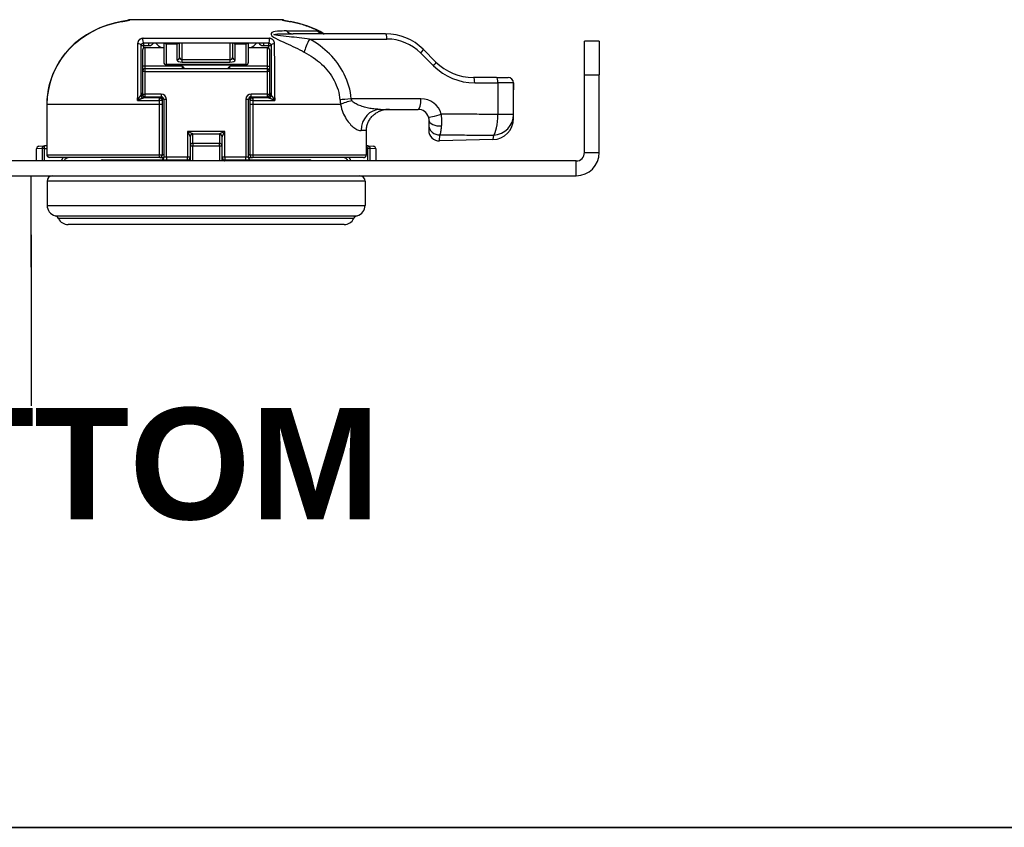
# Model space of a CAD drawing. Header units: inches. Extents: x 0.1 to 81.1, y -11 to 52.7.
# Tile 2 of 31: x 14.4 to 19.5, y 1.2 to 5.5. Entities that reach past the tile are written whole.
import ezdxf

# ---------------------------------------------------------------- set-up
doc = ezdxf.new("R2010")
doc.units = ezdxf.units.IN
doc.header["$LTSCALE"] = 4.869794
doc.header["$MEASUREMENT"] = 0
doc.layers.get('0').update_dxf_attribs({"lineweight": 25})
for name, color, linetype, lineweight in [('Sketch Geometry(ANSI)', 7, 'Continuous', 25), ('Symbols(ANSI)', 7, 'Continuous', 25), ('Visible Edges(ANSI)', 7, 'Continuous', 25), ('Visible Tangent Edges(ANSI)', 7, 'Continuous', 25)]:
    doc.layers.add(name, color=color, linetype=linetype, lineweight=lineweight)
doc.styles.add('Current-ANSI', font='arial.ttf')
doc.styles.add('Dimension-ANSI', font='arialbd.ttf')

# ---------------------------------------------------------------- blocks, each defined once
blk = doc.blocks.new('Datum Identifier20')
at = {"layer": 'Symbols(ANSI)', "color": 7, "linetype": 'Continuous', "lineweight": 25}
for p, q in [((2.9663, 0.8577), (2.9663, 0.9562)), ((2.9663, 0.8577), (2.9663, 0.8926)), ((2.9663, 0.8926), (2.9663, 0.7086))]:
    blk.add_line(p, q, dxfattribs=at)
at = {"layer": 'Symbols(ANSI)', "color": 7, "insert": (2.6159, 0.5845), "char_height": 0.12, "attachment_point": 7, "style": 'Dimension-ANSI'}
blk.add_mtext('BOTTOM', dxfattribs=at)
blk = doc.blocks.new('Borders 8_EXM - B (Inch)')
at = {"layer": 'Sketch Geometry(ANSI)', "linetype": 'Continuous', "lineweight": 35}
blk.add_line((0.3979, 0.2545), (16.3979, 0.2545), dxfattribs=at)
at = {"layer": 'Symbols(ANSI)', "color": 7, "style": 'Current-ANSI'}
blk.add_attdef('FILENAME_AND_PATH_001', (6.1601, 10.7181), '', height=0.09, dxfattribs=at)

msp = doc.modelspace()

# ---------------------------------------------------------------- linework, layer by layer
at = {"layer": 'Visible Edges(ANSI)'}
for p, q in [((15.7619, 5.4749), (14.9633, 5.4749)), ((16.3041, 5.4013), (15.8187, 5.4013)), ((15.0226, 5.0786), (15.0226, 5.3387)), ((15.6896, 5.3526), (15.0364, 5.3526)), ((15.0434, 5.3289), (15.1407, 5.3289)), ((15.1407, 5.3526), (15.1407, 5.252)), ((15.2241, 5.2775), (15.2241, 5.3526)), ((15.502, 5.3526), (15.502, 5.2775)), ((15.5854, 5.252), (15.5854, 5.3526)), ((15.5854, 5.3289), (15.6826, 5.3289)), ((15.7035, 5.3387), (15.7035, 5.0786)), ((16.5676, 5.2528), (16.5006, 5.3199)), ((17.4244, 5.3622), (17.3468, 5.3622)), ((17.3468, 5.1858), (17.3468, 5.3622)), ((17.4244, 5.3622), (17.4244, 5.1858)), ((15.0295, 5.315), (15.0295, 5.2316)), ((15.6965, 5.2316), (15.6965, 5.315)), ((15.0295, 5.2316), (15.0295, 5.2038)), ((15.6826, 5.2177), (15.0434, 5.2177)), ((15.1546, 5.2381), (15.5715, 5.2381)), ((15.6965, 5.2038), (15.6965, 5.2316)), ((15.0295, 5.2038), (15.0295, 5.0849)), ((15.6965, 5.0849), (15.6965, 5.2038)), ((16.8855, 5.1714), (16.7642, 5.1714)), ((16.8855, 5.1714), (16.947, 5.1714)), ((17.3468, 4.7777), (17.3468, 5.1858)), ((17.4244, 4.7777), (17.4244, 5.1858)), ((15.0434, 5.071), (15.1268, 5.071)), ((15.1337, 5.0504), (15.1337, 5.0607)), ((15.5923, 5.0607), (15.5923, 5.0504)), ((15.5993, 5.071), (15.6826, 5.071)), ((16.9751, 4.9781), (16.9751, 5.107)), ((14.5284, 5.0302), (14.5284, 4.7662)), ((15.1337, 5.0302), (15.1337, 5.0504)), ((15.1337, 4.7662), (15.1337, 5.0302)), ((15.1407, 5.0571), (15.1407, 4.7536)), ((15.5854, 4.7536), (15.5854, 5.0571)), ((15.5923, 5.0504), (15.5923, 5.0302)), ((15.5923, 5.0302), (15.5923, 4.7662)), ((16.2769, 5.0047), (16.4748, 5.0047)), ((16.9751, 4.9575), (16.9751, 4.9781)), ((16.5304, 4.9491), (16.5304, 4.925)), ((16.5304, 4.925), (16.5304, 4.8949)), ((15.2796, 4.8602), (15.2796, 4.8126)), ((15.4464, 4.8126), (15.4464, 4.8602)), ((16.2032, 4.7662), (16.2032, 4.8935)), ((14.4868, 4.8114), (14.5155, 4.8129)), ((14.5284, 4.8136), (14.5155, 4.8129)), ((15.2796, 4.8126), (15.2796, 4.7339)), ((15.4464, 4.7339), (15.4464, 4.8126)), ((16.2105, 4.8129), (16.2032, 4.8133)), ((16.2105, 4.8129), (16.2392, 4.8114)), ((16.8667, 4.8463), (16.5873, 4.8393)), ((14.4736, 4.7339), (14.4736, 4.7975)), ((15.1198, 4.7523), (14.5423, 4.7523)), ((15.1198, 4.7523), (15.1406, 4.7523)), ((15.5854, 4.7523), (15.6062, 4.7523)), ((16.1885, 4.7523), (15.6062, 4.7523)), ((16.2524, 4.7975), (16.2524, 4.7339)), ((17.303, 4.7339), (11.5876, 4.7339)), ((14.821, 4.7397), (15.2657, 4.7397)), ((15.4603, 4.7397), (15.905, 4.7397)), ((11.5876, 4.6563), (17.303, 4.6563)), ((14.5292, 4.6285), (14.5292, 4.5006)), ((16.1968, 4.6285), (16.1968, 4.5006)), ((16.0868, 4.4006), (14.6393, 4.4006))]:
    msp.add_line(p, q, dxfattribs=at)
at = {"layer": 'Visible Edges(ANSI)', "flags": 128}
for points in [[(14.9202, 5.465), (14.9269, 5.4662), (14.9335, 5.4675), (14.9397, 5.4686), (14.9453, 5.4697), (14.9503, 5.4707), (14.9543, 5.4715), (14.9572, 5.4722), (14.9585, 5.4725)], [(15.767, 5.4725), (15.7682, 5.4722), (15.7712, 5.4715), (15.7753, 5.4707), (15.7804, 5.4697), (15.7861, 5.4686), (15.7925, 5.4674), (15.7991, 5.4661), (15.806, 5.4649)], [(14.9202, 5.465), (14.8816, 5.4568), (14.8435, 5.4458), (14.8063, 5.432), (14.7703, 5.4153), (14.7358, 5.3956), (14.7028, 5.3731), (14.672, 5.3478), (14.6436, 5.3199), (14.6178, 5.2895), (14.5947, 5.2567), (14.5748, 5.222), (14.5583, 5.1857), (14.5453, 5.1481), (14.5359, 5.1094), (14.5303, 5.07), (14.5284, 5.0302)], [(14.9546, 5.4716), (14.9482, 5.4703), (14.9399, 5.4687), (14.9304, 5.4669), (14.9202, 5.465)], [(15.9805, 5.4013), (15.9602, 5.4127), (15.9393, 5.4231), (15.896, 5.441), (15.8514, 5.4549), (15.806, 5.4649)], [(15.9816, 5.4013), (15.9723, 5.4023), (15.9635, 5.4053)], [(15.0226, 5.3387), (15.0226, 5.3395), (15.0226, 5.3402), (15.0227, 5.3409), (15.0229, 5.3416), (15.023, 5.3424), (15.0232, 5.3431), (15.0235, 5.3438), (15.0238, 5.3446), (15.0242, 5.3453), (15.0246, 5.346), (15.0251, 5.3468), (15.0256, 5.3475), (15.0262, 5.3482), (15.0269, 5.3488), (15.0276, 5.3495), (15.0285, 5.3501), (15.0294, 5.3507), (15.0303, 5.3512), (15.0313, 5.3517), (15.0323, 5.352), (15.0334, 5.3523), (15.0344, 5.3525), (15.0355, 5.3526), (15.0364, 5.3526)], [(15.6896, 5.3526), (15.6906, 5.3526), (15.6916, 5.3525), (15.6927, 5.3523), (15.6937, 5.352), (15.6947, 5.3517), (15.6957, 5.3512), (15.6967, 5.3507), (15.6976, 5.3501), (15.6984, 5.3495), (15.6991, 5.3488), (15.6998, 5.3482), (15.7004, 5.3475), (15.701, 5.3468), (15.7014, 5.346), (15.7018, 5.3453), (15.7022, 5.3446), (15.7025, 5.3438), (15.7028, 5.3431), (15.703, 5.3424), (15.7032, 5.3416), (15.7033, 5.3409), (15.7034, 5.3402), (15.7035, 5.3395), (15.7035, 5.3387)], [(15.238, 5.2316), (15.2385, 5.2311), (15.239, 5.2306), (15.2395, 5.2301), (15.24, 5.2295), (15.2405, 5.229), (15.241, 5.2285), (15.2416, 5.2279), (15.2421, 5.2273), (15.2426, 5.2268), (15.2431, 5.2262), (15.2436, 5.2256), (15.2441, 5.225), (15.2446, 5.2245), (15.2451, 5.2239), (15.2456, 5.2233), (15.2461, 5.2227), (15.2465, 5.222), (15.2469, 5.2214), (15.2474, 5.2208), (15.2478, 5.2202), (15.2482, 5.2196), (15.2485, 5.219), (15.2489, 5.2184), (15.2492, 5.2177)], [(15.4768, 5.2177), (15.4772, 5.2184), (15.4775, 5.219), (15.4779, 5.2196), (15.4783, 5.2202), (15.4787, 5.2208), (15.4791, 5.2214), (15.4795, 5.222), (15.48, 5.2227), (15.4805, 5.2233), (15.4809, 5.2239), (15.4814, 5.2245), (15.4819, 5.225), (15.4824, 5.2256), (15.4829, 5.2262), (15.4834, 5.2268), (15.484, 5.2273), (15.4845, 5.2279), (15.485, 5.2285), (15.4855, 5.229), (15.486, 5.2295), (15.4866, 5.2301), (15.4871, 5.2306), (15.4876, 5.2311), (15.4881, 5.2316)], [(16.9751, 5.107), (16.9749, 5.1253), (16.9748, 5.1436)], [(16.2032, 4.8935), (16.2033, 4.8983), (16.2037, 4.9032), (16.2043, 4.9083), (16.2052, 4.9133), (16.2063, 4.9184), (16.2076, 4.9233), (16.2091, 4.9281), (16.2107, 4.9327), (16.2126, 4.9371), (16.2147, 4.9415), (16.2171, 4.9459), (16.2198, 4.9502), (16.2226, 4.9545), (16.2256, 4.9587), (16.2288, 4.9627), (16.2321, 4.9665), (16.2354, 4.97), (16.2389, 4.9733), (16.2425, 4.9765), (16.2465, 4.9797), (16.2506, 4.9827), (16.2548, 4.9856), (16.2592, 4.9883), (16.2637, 4.9908)], [(16.3242, 5.0047), (16.3213, 5.0046), (16.3185, 5.0046), (16.3156, 5.0044), (16.3128, 5.0042), (16.31, 5.004), (16.3072, 5.0037), (16.3045, 5.0033), (16.3018, 5.0029), (16.2992, 5.0025), (16.2965, 5.002), (16.2939, 5.0015), (16.2914, 5.0009), (16.2889, 5.0003), (16.2864, 4.9996), (16.284, 4.9989), (16.2816, 4.9982), (16.2793, 4.9974), (16.277, 4.9966), (16.2748, 4.9958), (16.2725, 4.9949), (16.2703, 4.9939), (16.268, 4.9929), (16.2658, 4.9919), (16.2637, 4.9908)], [(16.5283, 4.9642), (16.5284, 4.9635), (16.5286, 4.9629), (16.5288, 4.9622), (16.5289, 4.9615), (16.5291, 4.9609), (16.5292, 4.9602), (16.5294, 4.9596), (16.5295, 4.9589), (16.5296, 4.9583), (16.5297, 4.9576), (16.5298, 4.957), (16.5299, 4.9564), (16.53, 4.9557), (16.53, 4.9551), (16.5301, 4.9545), (16.5302, 4.9538), (16.5302, 4.9532), (16.5302, 4.9526), (16.5303, 4.952), (16.5303, 4.9514), (16.5303, 4.9508), (16.5303, 4.9502), (16.5304, 4.9496), (16.5304, 4.9491)], [(14.5284, 4.7662), (14.5296, 4.7604), (14.5329, 4.7559), (14.5374, 4.7532), (14.5423, 4.7523)], [(14.6463, 4.7523), (14.6374, 4.751), (14.6293, 4.7473), (14.6227, 4.7414), (14.6184, 4.7339)], [(16.1076, 4.7339), (16.1033, 4.7414), (16.0968, 4.7473), (16.0887, 4.751), (16.0798, 4.7523)], [(16.1885, 4.7523), (16.1894, 4.7523), (16.1903, 4.7524), (16.1912, 4.7526), (16.1922, 4.7528), (16.1931, 4.753), (16.194, 4.7533), (16.1948, 4.7537), (16.1956, 4.7541), (16.1965, 4.7545), (16.1973, 4.7551), (16.198, 4.7556), (16.1987, 4.7562), (16.1994, 4.7569), (16.2, 4.7576), (16.2006, 4.7583), (16.2011, 4.7591), (16.2016, 4.7599), (16.202, 4.7608), (16.2023, 4.7616), (16.2026, 4.7625), (16.2029, 4.7634), (16.203, 4.7644), (16.2031, 4.7653), (16.2032, 4.7662)]]:
    msp.add_lwpolyline(points, dxfattribs=at)
at = {"layer": 'Visible Edges(ANSI)'}
for centre, radius, start, end in [((14.9633, 5.4619), 0.0131, 90, 131.9303), ((15.7619, 5.461), 0.0139, 49.4973, 90), ((16.3041, 5.1233), 0.2779, 45, 90), ((15.0434, 5.315), 0.0139, 90, 180), ((15.6826, 5.315), 0.0139, 0, 90), ((15.0434, 5.2038), 0.0139, 90, 180), ((15.1546, 5.252), 0.0139, 180, 270), ((15.5715, 5.252), 0.0139, 270, 0), ((15.6826, 5.2038), 0.0139, 0, 90), ((16.7642, 5.4494), 0.2779, 225, 270), ((16.947, 5.1436), 0.0278, 0, 90), ((15.0434, 5.0849), 0.0139, 180, 270), ((15.1268, 5.0571), 0.0139, 0, 90), ((15.5993, 5.0571), 0.0139, 90, 180), ((15.6826, 5.0849), 0.0139, 270, 0), ((16.4748, 4.9491), 0.0556, 15.7452, 90), ((16.8639, 4.9575), 0.1112, 271.4321, 0), ((16.5859, 4.8949), 0.0556, 180, 271.4321), ((14.4875, 4.7975), 0.0139, 93, 180), ((16.2385, 4.7975), 0.0139, 0, 87), ((15.1198, 4.7662), 0.0139, 270, 0), ((15.1268, 4.7536), 0.0139, 270, 0), ((15.2657, 4.7536), 0.0139, 270, 0), ((15.4603, 4.7536), 0.0139, 180, 270), ((15.5993, 4.7536), 0.0139, 180, 270), ((15.6062, 4.7662), 0.0139, 180, 270), ((17.303, 4.7777), 0.1214, 270, 0), ((17.303, 4.7777), 0.0438, 270, 0), ((14.821, 4.7258), 0.0139, 90, 143.9848), ((15.905, 4.7258), 0.0139, 36.0152, 90), ((14.557, 4.6285), 0.0278, 90, 180), ((16.169, 4.6285), 0.0278, 0, 90), ((14.5848, 4.5006), 0.0556, 180, 255.7065), ((16.1412, 4.5006), 0.0556, 284.2935, 0), ((14.5642, 4.4198), 0.0278, 25.8305, 75.7065), ((16.1618, 4.4198), 0.0278, 104.2935, 154.1695), ((14.6393, 4.4562), 0.0556, 205.8305, 270), ((16.0868, 4.4562), 0.0556, 270, 334.1695)]:
    msp.add_arc(centre, radius, start, end, dxfattribs=at)
at = {"layer": 'Visible Tangent Edges(ANSI)'}
for p, q in [((14.9202, 5.4649), (14.9202, 5.465)), ((15.806, 5.4648), (15.806, 5.4649)), ((15.0325, 5.3774), (15.6936, 5.3774)), ((15.7838, 5.416), (15.9456, 5.416)), ((15.9055, 5.3735), (16.3112, 5.3735)), ((15.0226, 5.3387), (15.0364, 5.3387)), ((15.0364, 5.3387), (15.0364, 5.3526)), ((15.0364, 5.3387), (15.0629, 5.3387)), ((15.0364, 5.327), (15.0364, 5.3387)), ((15.0434, 5.2316), (15.0434, 5.3289)), ((15.0629, 5.3387), (15.0629, 5.3526)), ((15.1546, 5.3526), (15.1546, 5.3489)), ((15.1546, 5.2394), (15.1546, 5.3489)), ((15.1546, 5.3489), (15.2102, 5.3489)), ((15.2102, 5.3489), (15.2102, 5.3526)), ((15.2102, 5.3489), (15.2102, 5.2649)), ((15.238, 5.2647), (15.238, 5.3526)), ((15.4881, 5.3526), (15.4881, 5.2647)), ((15.5159, 5.3526), (15.5159, 5.3489)), ((15.5159, 5.2649), (15.5159, 5.3489)), ((15.5159, 5.3489), (15.5715, 5.3489)), ((15.5715, 5.3489), (15.5715, 5.3526)), ((15.5715, 5.3489), (15.5715, 5.2394)), ((15.6632, 5.3526), (15.6632, 5.3387)), ((15.6632, 5.3387), (15.6896, 5.3387)), ((15.6826, 5.3289), (15.6826, 5.2316)), ((15.6896, 5.3526), (15.6896, 5.3387)), ((15.6896, 5.3387), (15.7035, 5.3387)), ((15.6896, 5.3387), (15.6896, 5.327)), ((16.4881, 5.3002), (16.5552, 5.2332)), ((15.0434, 5.2316), (15.0295, 5.2316)), ((15.238, 5.2316), (15.0434, 5.2316)), ((15.0434, 5.2177), (15.0434, 5.2316)), ((15.0434, 5.2038), (15.0434, 5.2177)), ((15.1546, 5.2394), (15.1546, 5.2381)), ((15.5715, 5.2394), (15.1546, 5.2394)), ((15.238, 5.2521), (15.238, 5.2647)), ((15.4881, 5.2647), (15.238, 5.2647)), ((15.238, 5.2521), (15.4881, 5.2521)), ((15.238, 5.2316), (15.238, 5.2177)), ((15.4881, 5.2647), (15.4881, 5.2521)), ((15.4881, 5.2177), (15.4881, 5.2316)), ((15.6826, 5.2316), (15.4881, 5.2316)), ((15.5715, 5.2381), (15.5715, 5.2394)), ((15.6826, 5.2316), (15.6965, 5.2316)), ((15.6826, 5.2316), (15.6826, 5.2177)), ((15.6826, 5.2177), (15.6826, 5.2038)), ((15.0434, 5.2038), (15.0295, 5.2038)), ((15.0434, 5.2038), (15.6826, 5.2038)), ((15.0434, 5.0849), (15.0434, 5.2038)), ((15.6965, 5.2038), (15.6826, 5.2038)), ((15.6826, 5.2038), (15.6826, 5.0849)), ((17.3468, 5.1858), (17.4244, 5.1858)), ((16.7714, 5.1436), (16.8927, 5.1436)), ((16.8927, 5.1436), (16.8927, 4.9781)), ((16.9747, 5.1436), (16.8927, 5.1436)), ((16.9747, 5.1436), (16.9748, 5.1436)), ((15.003, 5.0514), (15.003, 5.0646)), ((15.0295, 5.0885), (15.0226, 5.0885)), ((15.0295, 5.0849), (15.0434, 5.0849)), ((15.0364, 5.0647), (15.0364, 5.0728)), ((15.1268, 5.0849), (15.0434, 5.0849)), ((15.0434, 5.071), (15.0434, 5.0849)), ((15.1198, 5.071), (15.1198, 5.0643)), ((15.1268, 5.0849), (15.1268, 5.071)), ((15.1337, 5.0607), (15.1368, 5.0667)), ((15.5893, 5.0667), (15.5923, 5.0607)), ((15.6826, 5.0849), (15.5993, 5.0849)), ((15.5993, 5.071), (15.5993, 5.0849)), ((15.6062, 5.0643), (15.6062, 5.071)), ((15.6826, 5.0849), (15.6826, 5.071)), ((15.6826, 5.0849), (15.6965, 5.0849)), ((15.6896, 5.0728), (15.6896, 5.0647)), ((15.7035, 5.0885), (15.6965, 5.0885)), ((15.723, 5.0646), (15.723, 5.0514)), ((16.4892, 5.0603), (16.1237, 5.0603)), ((14.5292, 5.0302), (14.5284, 5.0302)), ((14.5292, 4.7662), (14.5292, 5.0302)), ((15.116, 5.0302), (14.5292, 5.0302)), ((15.116, 5.0511), (15.116, 5.0302)), ((15.116, 5.0302), (15.116, 4.7662)), ((15.1337, 5.0302), (15.116, 5.0302)), ((15.1546, 5.0571), (15.1407, 5.0571)), ((15.1546, 4.7536), (15.1546, 5.0571)), ((15.5715, 5.0571), (15.5715, 4.7536)), ((15.5854, 5.0571), (15.5715, 5.0571)), ((15.6101, 5.0302), (15.5923, 5.0302)), ((15.6101, 5.0302), (15.6101, 5.0511)), ((16.0683, 5.0302), (15.6101, 5.0302)), ((15.6101, 4.7662), (15.6101, 5.0302)), ((16.9751, 4.9781), (16.8927, 4.9781)), ((15.2925, 4.8758), (15.2657, 4.8891)), ((15.2657, 4.8891), (15.2791, 4.8624)), ((15.4603, 4.8891), (15.2657, 4.8891)), ((15.2657, 4.8891), (15.2657, 4.7536)), ((15.2925, 4.8758), (15.4336, 4.8758)), ((15.2935, 4.8259), (15.2935, 4.8736)), ((15.4325, 4.8736), (15.4325, 4.8259)), ((15.4603, 4.8891), (15.4336, 4.8758)), ((15.4469, 4.8624), (15.4603, 4.8891)), ((15.4603, 4.7536), (15.4603, 4.8891)), ((16.2032, 4.8935), (16.1753, 4.8935)), ((16.5873, 4.8393), (16.5889, 4.8707)), ((16.8697, 4.8696), (16.8667, 4.8463)), ((14.5162, 4.799), (14.5155, 4.8129)), ((15.2796, 4.8126), (15.2935, 4.8126)), ((15.2935, 4.8259), (15.2935, 4.8126)), ((15.4325, 4.8259), (15.2935, 4.8259)), ((15.2935, 4.7339), (15.2935, 4.8126)), ((15.2935, 4.8126), (15.4325, 4.8126)), ((15.4325, 4.8126), (15.4325, 4.8259)), ((15.4325, 4.8126), (15.4325, 4.7339)), ((15.4325, 4.8126), (15.4464, 4.8126)), ((16.2105, 4.8129), (16.2098, 4.799)), ((14.5028, 4.799), (14.4736, 4.7975)), ((14.5028, 4.799), (14.5028, 4.7339)), ((14.5162, 4.799), (14.5028, 4.799)), ((14.5162, 4.799), (14.5284, 4.7997)), ((14.5162, 4.7339), (14.5162, 4.799)), ((14.5292, 4.7662), (14.5284, 4.7662)), ((14.5292, 4.7662), (15.116, 4.7662)), ((15.116, 4.7662), (15.1337, 4.7662)), ((15.1407, 4.7662), (15.1337, 4.7662)), ((15.1418, 4.7536), (15.1407, 4.7536)), ((15.1546, 4.7536), (15.1418, 4.7536)), ((15.2657, 4.7536), (15.1546, 4.7536)), ((15.1546, 4.7536), (15.1546, 4.7397)), ((15.2657, 4.7397), (15.2657, 4.7536)), ((15.2796, 4.7536), (15.2657, 4.7536)), ((15.4603, 4.7536), (15.4464, 4.7536)), ((15.5715, 4.7536), (15.4603, 4.7536)), ((15.4603, 4.7536), (15.4603, 4.7397)), ((15.5715, 4.7397), (15.5715, 4.7536)), ((15.5843, 4.7536), (15.5715, 4.7536)), ((15.5854, 4.7536), (15.5843, 4.7536)), ((15.5923, 4.7662), (15.5854, 4.7662)), ((15.5923, 4.7662), (15.6101, 4.7662)), ((15.6101, 4.7662), (16.2032, 4.7662)), ((16.2032, 4.7994), (16.2098, 4.799)), ((16.2098, 4.799), (16.2098, 4.7339)), ((16.2233, 4.799), (16.2098, 4.799)), ((16.2233, 4.7339), (16.2233, 4.799)), ((16.2524, 4.7975), (16.2233, 4.799)), ((17.3468, 4.7777), (17.4244, 4.7777)), ((17.303, 4.6563), (17.303, 4.7339)), ((16.1968, 4.6285), (14.5292, 4.6285)), ((14.5292, 4.5006), (16.1968, 4.5006)), ((14.5711, 4.4468), (16.155, 4.4468)), ((16.1368, 4.432), (14.5892, 4.432))]:
    msp.add_line(p, q, dxfattribs=at)
at = {"layer": 'Visible Tangent Edges(ANSI)', "flags": 128}
for points in [[(14.9202, 5.4649), (14.9229, 5.4654), (14.9256, 5.4659), (14.9283, 5.4664), (14.931, 5.4669), (14.9336, 5.4674), (14.9361, 5.4679), (14.9386, 5.4684), (14.941, 5.4688), (14.9434, 5.4693), (14.9456, 5.4697), (14.9477, 5.4701), (14.9497, 5.4705), (14.9516, 5.4709), (14.9534, 5.4712), (14.955, 5.4716), (14.9565, 5.4719), (14.9579, 5.4722), (14.959, 5.4724), (14.9601, 5.4727), (14.9609, 5.4729), (14.9616, 5.4731), (14.962, 5.4732), (14.9624, 5.4734), (14.9625, 5.4735)], [(14.9625, 5.4735), (14.9625, 5.4737), (14.9626, 5.4738), (14.9626, 5.4739), (14.9626, 5.474), (14.9627, 5.4741), (14.9627, 5.4742), (14.9627, 5.4743), (14.9628, 5.4744), (14.9628, 5.4744), (14.9629, 5.4745), (14.9629, 5.4746), (14.9629, 5.4746), (14.963, 5.4747), (14.963, 5.4747), (14.963, 5.4748), (14.9631, 5.4748), (14.9631, 5.4748), (14.9631, 5.4749), (14.9632, 5.4749), (14.9632, 5.4749), (14.9632, 5.4749), (14.9633, 5.4749), (14.9633, 5.4749), (14.9633, 5.4749)], [(15.7619, 5.4749), (15.7619, 5.4749), (15.7619, 5.4749), (15.762, 5.4749), (15.762, 5.4749), (15.762, 5.4749), (15.7621, 5.4749), (15.7621, 5.4748), (15.7622, 5.4748), (15.7622, 5.4748), (15.7622, 5.4747), (15.7623, 5.4747), (15.7623, 5.4746), (15.7623, 5.4746), (15.7624, 5.4745), (15.7624, 5.4744), (15.7625, 5.4744), (15.7625, 5.4743), (15.7625, 5.4742), (15.7626, 5.4741), (15.7626, 5.474), (15.7626, 5.4739), (15.7627, 5.4738), (15.7627, 5.4737), (15.7628, 5.4736)], [(15.7628, 5.4736), (15.7629, 5.4734), (15.7632, 5.4733), (15.7637, 5.4731), (15.7644, 5.4729), (15.7653, 5.4727), (15.7663, 5.4725), (15.7675, 5.4722), (15.7689, 5.4719), (15.7704, 5.4716), (15.7721, 5.4713), (15.7739, 5.4709), (15.7758, 5.4705), (15.7779, 5.4701), (15.78, 5.4697), (15.7823, 5.4692), (15.7847, 5.4688), (15.7872, 5.4683), (15.7897, 5.4678), (15.7923, 5.4673), (15.795, 5.4668), (15.7977, 5.4663), (15.8004, 5.4658), (15.8032, 5.4653), (15.806, 5.4648)], [(14.5292, 5.0302), (14.53, 5.0567), (14.5326, 5.083), (14.5368, 5.1091), (14.5426, 5.135), (14.5501, 5.1604), (14.5591, 5.1854), (14.5696, 5.2097), (14.5817, 5.2334), (14.5953, 5.2564), (14.6103, 5.2784), (14.6265, 5.2994), (14.644, 5.3194), (14.6627, 5.3383), (14.6824, 5.3561), (14.7032, 5.3727), (14.7248, 5.3881), (14.7473, 5.4022), (14.7705, 5.4149), (14.7943, 5.4264), (14.8187, 5.4366), (14.8435, 5.4456), (14.8688, 5.4533), (14.8944, 5.4597), (14.9202, 5.4649)], [(15.806, 5.4648), (15.8135, 5.4634), (15.8211, 5.4619), (15.8286, 5.4602), (15.8361, 5.4585), (15.8436, 5.4567), (15.8511, 5.4548), (15.8586, 5.4527), (15.8661, 5.4506), (15.8735, 5.4483), (15.8809, 5.4459), (15.8882, 5.4435), (15.8955, 5.4409), (15.9028, 5.4382), (15.9101, 5.4354), (15.9173, 5.4325), (15.9244, 5.4294), (15.9315, 5.4263), (15.9386, 5.423), (15.9456, 5.4197), (15.9525, 5.4162), (15.9594, 5.4127), (15.9662, 5.409), (15.9729, 5.4052), (15.9796, 5.4013)], [(15.0325, 5.3774), (15.0305, 5.3773), (15.0284, 5.3771), (15.0263, 5.3767), (15.0241, 5.3761), (15.022, 5.3753), (15.02, 5.3744), (15.0181, 5.3734), (15.0162, 5.3722), (15.0146, 5.3709), (15.0131, 5.3696), (15.0117, 5.3682), (15.0105, 5.3667), (15.0093, 5.3652), (15.0084, 5.3637), (15.0075, 5.3622), (15.0068, 5.3607), (15.0061, 5.3592), (15.0055, 5.3577), (15.0051, 5.3562), (15.0047, 5.3547), (15.0044, 5.3532), (15.0042, 5.3517), (15.0041, 5.3502), (15.004, 5.3487)], [(15.722, 5.3487), (15.722, 5.3502), (15.7218, 5.3517), (15.7216, 5.3532), (15.7213, 5.3547), (15.721, 5.3562), (15.7205, 5.3577), (15.7199, 5.3592), (15.7193, 5.3607), (15.7185, 5.3622), (15.7177, 5.3637), (15.7167, 5.3652), (15.7156, 5.3667), (15.7144, 5.3682), (15.713, 5.3696), (15.7115, 5.3709), (15.7098, 5.3722), (15.708, 5.3734), (15.706, 5.3744), (15.704, 5.3753), (15.7019, 5.3761), (15.6998, 5.3767), (15.6977, 5.3771), (15.6956, 5.3773), (15.6936, 5.3774)], [(15.7838, 5.416), (15.7725, 5.4159), (15.7612, 5.4155), (15.7492, 5.4151), (15.737, 5.4144), (15.7256, 5.4131), (15.7157, 5.4109), (15.7081, 5.4077), (15.7036, 5.4029), (15.7033, 5.3967), (15.7075, 5.3903), (15.7156, 5.3838), (15.7265, 5.3773), (15.7395, 5.371), (15.7535, 5.3647), (15.7677, 5.3585), (15.781, 5.3526), (15.7933, 5.3467), (15.8056, 5.3408), (15.8178, 5.3349), (15.83, 5.329), (15.842, 5.323), (15.854, 5.317), (15.8659, 5.3109), (15.8776, 5.3048)], [(15.9055, 5.3735), (15.8921, 5.375), (15.8786, 5.3765), (15.8651, 5.378), (15.8515, 5.3795), (15.838, 5.381), (15.8245, 5.3825), (15.8111, 5.384), (15.7977, 5.3854), (15.7832, 5.3869), (15.768, 5.3884), (15.7531, 5.39), (15.7396, 5.3916), (15.7285, 5.3932), (15.7209, 5.3948), (15.7178, 5.3965), (15.7201, 5.398), (15.7267, 5.3992), (15.7366, 5.4), (15.7489, 5.4005), (15.7627, 5.4009), (15.7772, 5.401), (15.7916, 5.4012), (15.8051, 5.4012), (15.8187, 5.4013)], [(16.1237, 5.0603), (16.1218, 5.0769), (16.1192, 5.0934), (16.1158, 5.1099), (16.1116, 5.1261), (16.1066, 5.1422), (16.1009, 5.1579), (16.0945, 5.1733), (16.0875, 5.1884), (16.0798, 5.2031), (16.0715, 5.2175), (16.0625, 5.2315), (16.053, 5.2451), (16.0429, 5.2583), (16.0324, 5.2711), (16.0214, 5.2834), (16.0099, 5.2952), (15.998, 5.3066), (15.9858, 5.3175), (15.9732, 5.3279), (15.9602, 5.3379), (15.9469, 5.3475), (15.9334, 5.3566), (15.9196, 5.3653), (15.9055, 5.3735)], [(15.9456, 5.416), (15.947, 5.4154), (15.9483, 5.4149), (15.9497, 5.4143), (15.9511, 5.4137), (15.9524, 5.4131), (15.9538, 5.4126), (15.9552, 5.412), (15.9565, 5.4114), (15.9579, 5.4108), (15.9592, 5.4102), (15.9606, 5.4096), (15.9619, 5.409), (15.9633, 5.4084), (15.9646, 5.4078), (15.966, 5.4071), (15.9673, 5.4065), (15.9687, 5.4059), (15.97, 5.4053), (15.9714, 5.4046), (15.9727, 5.404), (15.974, 5.4034), (15.9754, 5.4027), (15.9767, 5.4021), (15.978, 5.4014)], [(15.9635, 5.4053), (15.9628, 5.4056), (15.962, 5.406), (15.9612, 5.4064), (15.9604, 5.4068), (15.9597, 5.4072), (15.9589, 5.4076), (15.9581, 5.408), (15.9574, 5.4084), (15.9566, 5.4088), (15.9559, 5.4092), (15.9551, 5.4097), (15.9544, 5.4101), (15.9536, 5.4106), (15.9529, 5.411), (15.9521, 5.4115), (15.9514, 5.412), (15.9507, 5.4125), (15.9499, 5.4129), (15.9492, 5.4134), (15.9485, 5.4139), (15.9477, 5.4144), (15.947, 5.415), (15.9463, 5.4155), (15.9456, 5.416)], [(15.9456, 5.416), (15.9469, 5.4148), (15.9482, 5.4137), (15.9495, 5.4127), (15.9509, 5.4116), (15.9522, 5.4106), (15.9536, 5.4097), (15.955, 5.4088), (15.9565, 5.408), (15.9579, 5.4072), (15.9594, 5.4064), (15.9608, 5.4057), (15.9623, 5.4051), (15.9639, 5.4045), (15.9654, 5.4039), (15.9669, 5.4034), (15.9685, 5.403), (15.9701, 5.4026), (15.9717, 5.4022), (15.9733, 5.402), (15.9749, 5.4017), (15.9766, 5.4015), (15.9782, 5.4014), (15.9799, 5.4013), (15.9816, 5.4013)], [(15.004, 5.3487), (15.004, 5.3397), (15.0039, 5.3303), (15.0038, 5.3206), (15.0037, 5.3107), (15.0037, 5.3004), (15.0036, 5.2898), (15.0036, 5.279), (15.0035, 5.2679), (15.0035, 5.2566), (15.0034, 5.245), (15.0034, 5.2332), (15.0033, 5.2212), (15.0033, 5.2089), (15.0032, 5.1965), (15.0032, 5.1839), (15.0032, 5.1712), (15.0032, 5.1582), (15.0031, 5.1452), (15.0031, 5.1319), (15.0031, 5.1186), (15.0031, 5.1052), (15.0031, 5.0917), (15.003, 5.0781), (15.003, 5.0646)], [(15.0629, 5.3387), (15.0641, 5.3388), (15.0653, 5.3389), (15.0665, 5.339), (15.0677, 5.3392), (15.0689, 5.3394), (15.07, 5.3397), (15.0712, 5.34), (15.0724, 5.3404), (15.0735, 5.3409), (15.0746, 5.3413), (15.0757, 5.3419), (15.0767, 5.3425), (15.0778, 5.3431), (15.0788, 5.3438), (15.0798, 5.3445), (15.0807, 5.3452), (15.0816, 5.346), (15.0825, 5.3469), (15.0833, 5.3478), (15.0841, 5.3487), (15.0849, 5.3496), (15.0856, 5.3506), (15.0863, 5.3516), (15.0869, 5.3526)], [(15.6391, 5.3526), (15.6398, 5.3516), (15.6404, 5.3506), (15.6411, 5.3496), (15.6419, 5.3487), (15.6427, 5.3478), (15.6435, 5.3469), (15.6444, 5.346), (15.6453, 5.3452), (15.6463, 5.3445), (15.6473, 5.3438), (15.6483, 5.3431), (15.6493, 5.3425), (15.6504, 5.3419), (15.6515, 5.3413), (15.6526, 5.3409), (15.6537, 5.3404), (15.6548, 5.34), (15.656, 5.3397), (15.6572, 5.3394), (15.6584, 5.3392), (15.6596, 5.339), (15.6608, 5.3389), (15.662, 5.3388), (15.6632, 5.3387)], [(15.723, 5.0646), (15.723, 5.0781), (15.723, 5.0916), (15.723, 5.105), (15.723, 5.1184), (15.7229, 5.1317), (15.7229, 5.1448), (15.7229, 5.1579), (15.7229, 5.1708), (15.7228, 5.1836), (15.7228, 5.1962), (15.7228, 5.2086), (15.7227, 5.2209), (15.7227, 5.2329), (15.7226, 5.2448), (15.7226, 5.2564), (15.7225, 5.2678), (15.7225, 5.2789), (15.7224, 5.2898), (15.7224, 5.3004), (15.7223, 5.3107), (15.7222, 5.3206), (15.7222, 5.3303), (15.7221, 5.3397), (15.722, 5.3487)], [(15.8776, 5.3048), (15.8899, 5.2983), (15.9019, 5.2913), (15.9136, 5.284), (15.9251, 5.2764), (15.9363, 5.2684), (15.9472, 5.26), (15.9577, 5.2513), (15.9679, 5.2422), (15.9778, 5.2327), (15.9872, 5.2229), (15.9962, 5.2127), (16.0048, 5.2021), (16.0129, 5.1912), (16.0205, 5.18), (16.0276, 5.1685), (16.0341, 5.1568), (16.0401, 5.1447), (16.0455, 5.1324), (16.0503, 5.1198), (16.0546, 5.1069), (16.0581, 5.0939), (16.061, 5.0808), (16.0632, 5.0675), (16.0648, 5.0542)], [(16.9747, 5.1436), (16.9747, 5.1421), (16.9747, 5.1405), (16.9747, 5.139), (16.9747, 5.1374), (16.9747, 5.1359), (16.9748, 5.1343), (16.9748, 5.1327), (16.9748, 5.1312), (16.9748, 5.1296), (16.9748, 5.1281), (16.9748, 5.1266), (16.9749, 5.125), (16.9749, 5.1235), (16.9749, 5.1219), (16.9749, 5.1204), (16.975, 5.1189), (16.975, 5.1174), (16.975, 5.1159), (16.975, 5.1144), (16.975, 5.1129), (16.975, 5.1114), (16.975, 5.1099), (16.9751, 5.1084), (16.9751, 5.107)], [(15.0209, 5.0777), (15.0204, 5.0775), (15.0198, 5.0772), (15.0192, 5.0767), (15.0185, 5.0761), (15.0178, 5.0754), (15.017, 5.0745), (15.0163, 5.0736), (15.0155, 5.0726), (15.0147, 5.0716), (15.0139, 5.0705), (15.0131, 5.0693), (15.0122, 5.0681), (15.0114, 5.0668), (15.0106, 5.0655), (15.0098, 5.0642), (15.009, 5.0629), (15.0082, 5.0615), (15.0074, 5.0601), (15.0067, 5.0587), (15.0059, 5.0572), (15.0052, 5.0558), (15.0044, 5.0543), (15.0037, 5.0529), (15.003, 5.0514)], [(15.003, 5.0514), (15.0044, 5.0522), (15.0057, 5.0529), (15.0071, 5.0537), (15.0085, 5.0544), (15.0099, 5.0552), (15.0113, 5.0559), (15.0127, 5.0566), (15.0142, 5.0573), (15.0156, 5.058), (15.017, 5.0587), (15.0184, 5.0594), (15.0198, 5.06), (15.0212, 5.0606), (15.0225, 5.0612), (15.0239, 5.0618), (15.0252, 5.0623), (15.0264, 5.0628), (15.0276, 5.0632), (15.0288, 5.0636), (15.0299, 5.0639), (15.0309, 5.0642), (15.0318, 5.0644), (15.0326, 5.0645), (15.0332, 5.0646)], [(15.0226, 5.0786), (15.0225, 5.0785), (15.0225, 5.0785), (15.0225, 5.0785), (15.0225, 5.0784), (15.0225, 5.0784), (15.0224, 5.0784), (15.0224, 5.0783), (15.0224, 5.0783), (15.0223, 5.0782), (15.0223, 5.0782), (15.0222, 5.0782), (15.0221, 5.0781), (15.0221, 5.0781), (15.022, 5.0781), (15.0219, 5.078), (15.0218, 5.078), (15.0217, 5.0779), (15.0216, 5.0779), (15.0215, 5.0779), (15.0214, 5.0778), (15.0213, 5.0778), (15.0212, 5.0778), (15.0211, 5.0777), (15.0209, 5.0777)], [(15.0332, 5.0646), (15.0335, 5.0646), (15.0337, 5.0646), (15.034, 5.0646), (15.0342, 5.0646), (15.0344, 5.0646), (15.0346, 5.0646), (15.0348, 5.0646), (15.035, 5.0646), (15.0352, 5.0646), (15.0353, 5.0646), (15.0355, 5.0646), (15.0356, 5.0646), (15.0358, 5.0646), (15.0359, 5.0646), (15.036, 5.0646), (15.0361, 5.0647), (15.0362, 5.0647), (15.0362, 5.0647), (15.0363, 5.0647), (15.0364, 5.0647), (15.0364, 5.0647), (15.0364, 5.0647), (15.0364, 5.0647), (15.0364, 5.0647)], [(15.1198, 5.0643), (15.1162, 5.0643), (15.1125, 5.0643), (15.1089, 5.0643), (15.1052, 5.0644), (15.1016, 5.0644), (15.098, 5.0644), (15.0943, 5.0644), (15.0907, 5.0644), (15.0871, 5.0644), (15.0834, 5.0644), (15.0798, 5.0644), (15.0762, 5.0644), (15.0726, 5.0644), (15.069, 5.0645), (15.0654, 5.0645), (15.0618, 5.0645), (15.0582, 5.0645), (15.0546, 5.0645), (15.051, 5.0645), (15.0475, 5.0645), (15.0439, 5.0645), (15.0403, 5.0646), (15.0368, 5.0646), (15.0332, 5.0646)], [(15.6928, 5.0646), (15.6893, 5.0646), (15.6857, 5.0646), (15.6822, 5.0645), (15.6786, 5.0645), (15.675, 5.0645), (15.6714, 5.0645), (15.6678, 5.0645), (15.6642, 5.0645), (15.6607, 5.0645), (15.6571, 5.0645), (15.6534, 5.0644), (15.6498, 5.0644), (15.6462, 5.0644), (15.6426, 5.0644), (15.639, 5.0644), (15.6354, 5.0644), (15.6317, 5.0644), (15.6281, 5.0644), (15.6245, 5.0644), (15.6208, 5.0644), (15.6172, 5.0643), (15.6135, 5.0643), (15.6099, 5.0643), (15.6062, 5.0643)], [(15.6896, 5.0647), (15.6896, 5.0647), (15.6896, 5.0647), (15.6896, 5.0647), (15.6897, 5.0647), (15.6897, 5.0647), (15.6898, 5.0647), (15.6899, 5.0647), (15.69, 5.0647), (15.6901, 5.0646), (15.6902, 5.0646), (15.6903, 5.0646), (15.6904, 5.0646), (15.6906, 5.0646), (15.6907, 5.0646), (15.6909, 5.0646), (15.691, 5.0646), (15.6912, 5.0646), (15.6914, 5.0646), (15.6916, 5.0646), (15.6919, 5.0646), (15.6921, 5.0646), (15.6923, 5.0646), (15.6926, 5.0646), (15.6928, 5.0646)], [(15.6928, 5.0646), (15.6935, 5.0645), (15.6943, 5.0644), (15.6952, 5.0642), (15.6962, 5.0639), (15.6972, 5.0636), (15.6984, 5.0632), (15.6996, 5.0628), (15.7009, 5.0623), (15.7022, 5.0618), (15.7035, 5.0612), (15.7049, 5.0606), (15.7063, 5.06), (15.7076, 5.0594), (15.7091, 5.0587), (15.7105, 5.058), (15.7119, 5.0573), (15.7133, 5.0566), (15.7147, 5.0559), (15.7161, 5.0552), (15.7175, 5.0544), (15.7189, 5.0537), (15.7203, 5.0529), (15.7217, 5.0522), (15.723, 5.0514)], [(15.7051, 5.0777), (15.705, 5.0777), (15.7049, 5.0778), (15.7047, 5.0778), (15.7046, 5.0778), (15.7045, 5.0779), (15.7044, 5.0779), (15.7043, 5.0779), (15.7042, 5.078), (15.7041, 5.078), (15.7041, 5.0781), (15.704, 5.0781), (15.7039, 5.0781), (15.7038, 5.0782), (15.7038, 5.0782), (15.7037, 5.0782), (15.7037, 5.0783), (15.7036, 5.0783), (15.7036, 5.0784), (15.7036, 5.0784), (15.7035, 5.0784), (15.7035, 5.0785), (15.7035, 5.0785), (15.7035, 5.0785), (15.7035, 5.0786)], [(15.723, 5.0514), (15.7223, 5.0529), (15.7216, 5.0543), (15.7209, 5.0558), (15.7201, 5.0572), (15.7194, 5.0587), (15.7186, 5.0601), (15.7178, 5.0615), (15.717, 5.0629), (15.7162, 5.0642), (15.7154, 5.0655), (15.7146, 5.0668), (15.7138, 5.0681), (15.713, 5.0693), (15.7122, 5.0705), (15.7114, 5.0716), (15.7106, 5.0726), (15.7098, 5.0736), (15.709, 5.0745), (15.7083, 5.0754), (15.7076, 5.0761), (15.7069, 5.0767), (15.7062, 5.0772), (15.7056, 5.0775), (15.7051, 5.0777)], [(16.1282, 5.0502), (16.1279, 5.0507), (16.1277, 5.0511), (16.1274, 5.0515), (16.1272, 5.0519), (16.127, 5.0523), (16.1267, 5.0527), (16.1265, 5.0531), (16.1263, 5.0535), (16.1261, 5.0539), (16.1259, 5.0544), (16.1257, 5.0548), (16.1255, 5.0552), (16.1253, 5.0556), (16.1251, 5.056), (16.1249, 5.0565), (16.1248, 5.0569), (16.1246, 5.0573), (16.1245, 5.0577), (16.1243, 5.0581), (16.1242, 5.0586), (16.124, 5.059), (16.1239, 5.0594), (16.1238, 5.0598), (16.1237, 5.0603)], [(15.003, 5.0514), (15.0076, 5.0514), (15.0123, 5.0514), (15.0169, 5.0514), (15.0215, 5.0514), (15.0262, 5.0513), (15.0308, 5.0513), (15.0355, 5.0513), (15.0401, 5.0513), (15.0448, 5.0513), (15.0495, 5.0513), (15.0542, 5.0512), (15.0589, 5.0512), (15.0636, 5.0512), (15.0684, 5.0512), (15.0731, 5.0512), (15.0778, 5.0512), (15.0826, 5.0512), (15.0873, 5.0511), (15.0921, 5.0511), (15.0969, 5.0511), (15.1016, 5.0511), (15.1064, 5.0511), (15.1112, 5.0511), (15.116, 5.0511)], [(15.6101, 5.0511), (15.6149, 5.0511), (15.6196, 5.0511), (15.6244, 5.0511), (15.6292, 5.0511), (15.634, 5.0511), (15.6387, 5.0511), (15.6435, 5.0512), (15.6482, 5.0512), (15.6529, 5.0512), (15.6577, 5.0512), (15.6624, 5.0512), (15.6671, 5.0512), (15.6718, 5.0512), (15.6765, 5.0513), (15.6812, 5.0513), (15.6859, 5.0513), (15.6906, 5.0513), (15.6952, 5.0513), (15.6999, 5.0513), (15.7045, 5.0514), (15.7092, 5.0514), (15.7138, 5.0514), (15.7184, 5.0514), (15.723, 5.0514)], [(16.0648, 5.0542), (16.0649, 5.0532), (16.065, 5.0522), (16.0651, 5.0512), (16.0652, 5.0502), (16.0653, 5.0492), (16.0654, 5.0482), (16.0656, 5.0472), (16.0657, 5.0462), (16.0658, 5.0451), (16.066, 5.0441), (16.0661, 5.0431), (16.0662, 5.0421), (16.0664, 5.0411), (16.0665, 5.0401), (16.0667, 5.0391), (16.0669, 5.0381), (16.067, 5.0371), (16.0672, 5.0361), (16.0674, 5.0351), (16.0676, 5.0342), (16.0678, 5.0332), (16.0679, 5.0322), (16.0681, 5.0312), (16.0683, 5.0302)], [(16.0683, 5.0302), (16.0705, 5.019), (16.0732, 5.0082), (16.0765, 4.9979), (16.0801, 4.9881), (16.0841, 4.9789), (16.0884, 4.9701), (16.093, 4.9618), (16.0977, 4.954), (16.1025, 4.9467), (16.1074, 4.94), (16.1124, 4.9337), (16.1174, 4.9279), (16.1224, 4.9225), (16.1275, 4.9176), (16.1325, 4.9131), (16.1375, 4.9091), (16.1425, 4.9055), (16.1474, 4.9024), (16.1523, 4.8997), (16.1571, 4.8975), (16.1618, 4.8958), (16.1664, 4.8945), (16.1709, 4.8937), (16.1753, 4.8935)], [(16.2769, 5.0047), (16.2703, 5.0048), (16.2636, 5.005), (16.2569, 5.0054), (16.25, 5.006), (16.2432, 5.0067), (16.2362, 5.0076), (16.2292, 5.0087), (16.2222, 5.0099), (16.2152, 5.0112), (16.2081, 5.0127), (16.2011, 5.0143), (16.1942, 5.0161), (16.1873, 5.0181), (16.1805, 5.0202), (16.1739, 5.0224), (16.1674, 5.0248), (16.161, 5.0274), (16.1549, 5.0302), (16.1491, 5.0331), (16.1438, 5.0362), (16.1389, 5.0395), (16.1347, 5.0429), (16.1311, 5.0465), (16.1282, 5.0502)], [(16.5979, 4.9189), (16.5981, 4.9212), (16.5983, 4.9235), (16.5984, 4.9258), (16.5985, 4.9282), (16.5987, 4.9306), (16.5987, 4.933), (16.5988, 4.9355), (16.5988, 4.938), (16.5988, 4.9405), (16.5988, 4.943), (16.5988, 4.9455), (16.5987, 4.948), (16.5987, 4.9506), (16.5986, 4.9532), (16.5984, 4.9558), (16.5983, 4.9583), (16.5981, 4.961), (16.5979, 4.9636), (16.5977, 4.9662), (16.5974, 4.9688), (16.5971, 4.9714), (16.5968, 4.974), (16.5965, 4.9766), (16.5962, 4.9792)], [(16.8927, 4.9781), (16.8803, 4.9781), (16.8679, 4.9782), (16.8556, 4.9783), (16.8432, 4.9783), (16.8309, 4.9784), (16.8185, 4.9784), (16.8062, 4.9785), (16.7938, 4.9785), (16.7815, 4.9786), (16.7691, 4.9786), (16.7568, 4.9787), (16.7444, 4.9787), (16.7321, 4.9788), (16.7197, 4.9788), (16.7073, 4.9789), (16.695, 4.9789), (16.6826, 4.9789), (16.6703, 4.979), (16.6579, 4.979), (16.6456, 4.9791), (16.6332, 4.9791), (16.6209, 4.9792), (16.6085, 4.9792), (16.5962, 4.9792)], [(16.5889, 4.8707), (16.5894, 4.8716), (16.5898, 4.8725), (16.5903, 4.8736), (16.5907, 4.8747), (16.5911, 4.876), (16.5916, 4.8774), (16.592, 4.8789), (16.5924, 4.8805), (16.5928, 4.8822), (16.5932, 4.884), (16.5936, 4.8859), (16.594, 4.8879), (16.5944, 4.89), (16.5948, 4.8922), (16.5951, 4.8945), (16.5955, 4.8969), (16.5958, 4.8993), (16.5962, 4.9019), (16.5965, 4.9045), (16.5968, 4.9073), (16.5971, 4.9101), (16.5974, 4.913), (16.5977, 4.9159), (16.5979, 4.9189)], [(16.5889, 4.8707), (16.6006, 4.8707), (16.6123, 4.8706), (16.624, 4.8706), (16.6357, 4.8706), (16.6474, 4.8705), (16.6591, 4.8705), (16.6708, 4.8704), (16.6825, 4.8704), (16.6942, 4.8703), (16.7059, 4.8703), (16.7176, 4.8703), (16.7293, 4.8702), (16.741, 4.8702), (16.7527, 4.8701), (16.7644, 4.8701), (16.7761, 4.87), (16.7878, 4.87), (16.7995, 4.8699), (16.8112, 4.8699), (16.8229, 4.8698), (16.8346, 4.8698), (16.8463, 4.8697), (16.858, 4.8697), (16.8697, 4.8696)], [(14.5423, 4.7523), (14.5415, 4.7523), (14.5407, 4.7524), (14.5399, 4.7525), (14.539, 4.7527), (14.5382, 4.753), (14.5375, 4.7533), (14.5367, 4.7536), (14.5359, 4.7541), (14.5352, 4.7545), (14.5345, 4.755), (14.5338, 4.7556), (14.5332, 4.7562), (14.5326, 4.7569), (14.532, 4.7576), (14.5315, 4.7583), (14.5311, 4.7591), (14.5306, 4.7599), (14.5303, 4.7607), (14.5299, 4.7616), (14.5297, 4.7625), (14.5295, 4.7634), (14.5293, 4.7643), (14.5292, 4.7653), (14.5292, 4.7662)], [(14.6138, 4.7523), (14.6132, 4.7516), (14.6126, 4.751), (14.6121, 4.7503), (14.6115, 4.7496), (14.611, 4.7489), (14.6105, 4.7482), (14.61, 4.7475), (14.6095, 4.7468), (14.609, 4.746), (14.6085, 4.7453), (14.6081, 4.7445), (14.6077, 4.7438), (14.6072, 4.743), (14.6069, 4.7422), (14.6065, 4.7414), (14.6061, 4.7406), (14.6058, 4.7398), (14.6054, 4.739), (14.6051, 4.7382), (14.6049, 4.7373), (14.6046, 4.7365), (14.6043, 4.7356), (14.6041, 4.7348), (14.6039, 4.7339)], [(16.1222, 4.7339), (16.1219, 4.7348), (16.1217, 4.7356), (16.1215, 4.7365), (16.1212, 4.7373), (16.1209, 4.7382), (16.1206, 4.739), (16.1203, 4.7398), (16.1199, 4.7406), (16.1196, 4.7414), (16.1192, 4.7422), (16.1188, 4.743), (16.1184, 4.7438), (16.118, 4.7445), (16.1175, 4.7453), (16.1171, 4.746), (16.1166, 4.7468), (16.1161, 4.7475), (16.1156, 4.7482), (16.1151, 4.7489), (16.1145, 4.7496), (16.114, 4.7503), (16.1134, 4.751), (16.1128, 4.7516), (16.1122, 4.7523)], [(15.2657, 4.7397), (15.2658, 4.7397), (15.2659, 4.7396), (15.266, 4.7396), (15.2661, 4.7395), (15.2662, 4.7394), (15.2663, 4.7393), (15.2664, 4.7392), (15.2665, 4.739), (15.2666, 4.7388), (15.2667, 4.7386), (15.2668, 4.7384), (15.2668, 4.7382), (15.2669, 4.7379), (15.267, 4.7376), (15.2671, 4.7373), (15.2672, 4.737), (15.2672, 4.7367), (15.2673, 4.7364), (15.2674, 4.736), (15.2674, 4.7356), (15.2675, 4.7352), (15.2676, 4.7348), (15.2676, 4.7344), (15.2677, 4.7339)], [(15.4584, 4.7339), (15.4584, 4.7344), (15.4585, 4.7348), (15.4585, 4.7352), (15.4586, 4.7356), (15.4587, 4.736), (15.4587, 4.7364), (15.4588, 4.7367), (15.4589, 4.737), (15.459, 4.7373), (15.459, 4.7376), (15.4591, 4.7379), (15.4592, 4.7382), (15.4593, 4.7384), (15.4594, 4.7386), (15.4595, 4.7388), (15.4595, 4.739), (15.4596, 4.7392), (15.4597, 4.7393), (15.4598, 4.7394), (15.4599, 4.7395), (15.46, 4.7396), (15.4601, 4.7396), (15.4602, 4.7397), (15.4603, 4.7397)]]:
    msp.add_lwpolyline(points, dxfattribs=at)
at = {"layer": 'Visible Tangent Edges(ANSI)'}
for centre, radius, start, end in [((16.3112, 5.1233), 0.2501, 45, 90), ((15.1546, 5.3943), 0.0695, 216.8699, 250.3493), ((15.5715, 5.3943), 0.0695, 289.6507, 323.1301), ((16.7714, 5.4494), 0.3057, 225, 270), ((15.1268, 5.0571), 0.0278, 0, 90), ((15.1198, 5.0607), 0.0139, 0, 46.1426), ((15.5993, 5.0571), 0.0278, 90, 180), ((16.4892, 4.9491), 0.1112, 15.7452, 90)]:
    msp.add_arc(centre, radius, start, end, dxfattribs=at)
for centre, major_axis, ratio, start_param, end_param in [((14.9633, 5.4605), (0.0131, 0), 0.999035, 1.63718, 2.017609), ((15.7619, 5.4597), (-0.0139, 0), 0.999068, 4.273926, 4.647268), ((15.0364, 5.3665), (0, -0.0139), 0.457428, 3.816692, 6.283185), ((15.6896, 5.3665), (0, -0.0139), 0.457428, 0, 2.466494), ((15.8187, 5.5125), (0, -0.1112), 0.631855, 5.762543, 6.283185), ((15.9343, 5.3735), (-0.0547, -0.0968), 0.227182, 4.840064, 5.620364), ((16.3041, 5.3735), (0, 0.0278), 0.258819, 4.712389, 6.283185), ((15.0087, 5.3387), (0.0139, 0), 0.759142, 0, 1.909035), ((15.1546, 5.3616), (-0.0139, 0), 0.909065, 0.783676, 1.570796), ((15.2102, 5.3616), (-0.0139, 0), 0.909065, 1.570796, 2.357916), ((15.5159, 5.3616), (-0.0139, 0), 0.909065, 0.783676, 1.570796), ((15.5715, 5.3616), (-0.0139, 0), 0.909065, 1.570796, 2.357916), ((15.7174, 5.3387), (-0.0139, 0), 0.759142, 4.37415, 6.283185), ((16.4809, 5.3002), (0.0197, 0.0197), 0.186157, 4.896439, 6.283185), ((15.2102, 5.2775), (0.0139, 0), 0.909065, 4.712389, 6.283185), ((15.238, 5.2775), (-0.0139, 0), 0.916667, 0, 1.570796), ((15.4881, 5.2775), (-0.0139, 0), 0.916667, 1.570796, 3.141593), ((15.5159, 5.2775), (-0.0139, 0), 0.909065, 0, 1.570796), ((15.1546, 5.252), (-0.0139, 0), 0.909065, 0, 1.570796), ((15.238, 5.2649), (0.0278, 0), 0.458333, 3.141593, 4.712389), ((15.4881, 5.2649), (0.0278, 0), 0.458333, 4.712389, 6.283185), ((15.5715, 5.252), (0.0139, 0), 0.909065, 4.712389, 6.283185), ((16.548, 5.2332), (0.0197, 0.0197), 0.186157, 4.896439, 6.283185), ((16.7642, 5.1436), (0, 0.0278), 0.258819, 4.712389, 6.283185), ((16.8855, 5.1436), (0, 0.0278), 0.258819, 4.712389, 6.283185), ((16.947, 5.1436), (0, 0.0278), 0.996957, 4.712389, 6.283185), ((15.0332, 5.0785), (0.0002, -0.0139), 0.885159, 4.753187, 6.264429), ((15.0364, 5.0885), (-0.0136, 0.0027), 0.999965, 0.194069, 1.570796), ((15.0364, 5.0786), (-0.0139, 0), 0.999962, 0, 1.570796), ((15.1198, 5.0504), (0, 0.0139), 0.278036, 0.009085, 1.524636), ((15.1198, 5.0504), (0.0139, 0), 0.999962, 0, 1.570796), ((15.1198, 5.0607), (0.0139, 0), 0.999962, 0, 0.805614), ((15.6062, 5.0607), (-0.01, -0.0096), 0.999998, 4.712389, 5.518003), ((15.6062, 5.0607), (-0.01, -0.0096), 0.999924, 4.712389, 5.517729), ((15.6062, 5.0504), (-0.0139, 0), 0.999962, 4.712389, 6.283185), ((15.6062, 5.0504), (0, 0.0139), 0.278036, 4.758549, 6.2741), ((15.6896, 5.0786), (0.0139, 0), 0.999962, 4.712389, 6.283185), ((15.6896, 5.0885), (0.0136, 0.0027), 0.999965, 4.712389, 6.089117), ((15.6928, 5.0785), (-0.0002, -0.0139), 0.885159, 0.018756, 1.529998), ((16.1525, 5.0603), (-0.1108, -0.0096), 0.023085, 4.973192, 5.623507), ((16.4748, 5.0603), (0, -0.0556), 0.258819, 0, 1.570796), ((15.1198, 5.0504), (0.0139, 0), 0.048762, 0, 1.852115), ((15.6062, 5.0504), (-0.0139, 0), 0.048762, 4.43107, 6.283185), ((16.1565, 5.0302), (-0.1094, -0.02), 0.228435, 4.93213, 5.607102), ((16.2769, 4.8935), (0, 0.1112), 0.913324, 0, 1.570796), ((16.5818, 4.9792), (-0.0535, -0.0151), 0.072519, 0, 1.822555), ((16.8639, 4.9781), (0.1112, 0), 0.977215, 4.764708, 6.283185), ((16.8639, 4.9781), (-0.0005, -0.1112), 0.258816, 0.221238, 1.57199), ((16.5859, 4.9491), (-0.0556, 0), 0.555413, 0, 1.788276), ((16.5859, 4.925), (-0.0556, 0), 0.977131, 0, 1.624443), ((15.2925, 4.8624), (-0.00983, -0.00983), 0.927173, 3.964763, 5.460015), ((15.2657, 4.8602), (0.0139, 0), 0.571429, 0, 0.2783), ((15.2935, 4.8602), (-0.0139, 0), 0.961524, 4.712389, 6.283185), ((15.2657, 4.8736), (-0.0278, 0), 0.285714, 3.141593, 3.419892), ((15.4603, 4.8736), (-0.0278, 0), 0.285714, 6.004886, 6.283185), ((15.4325, 4.8602), (0.0139, 0), 0.961524, 0, 1.570796), ((15.4336, 4.8624), (-0.00983, 0.00983), 0.927173, 3.964763, 5.460015), ((15.4603, 4.8602), (0.0139, 0), 0.571429, 2.863293, 3.141593), ((14.5162, 4.799), (-0.0007, 0.0139), 0.967127, 0, 1.520155), ((15.2935, 4.8126), (-0.0139, 0), 0.961524, 4.712389, 6.283185), ((15.4325, 4.8126), (0.0139, 0), 0.961524, 0, 1.570796), ((16.2098, 4.799), (0.0007, 0.0139), 0.967127, 4.763031, 6.283185), ((15.1198, 4.7662), (0, -0.0139), 0.277778, 4.712389, 6.283185), ((15.129, 4.7536), (0, -0.0139), 0.920068, 0, 1.570796), ((15.597, 4.7536), (0, -0.0139), 0.920068, 4.712389, 6.283185), ((15.6062, 4.7662), (0, -0.0139), 0.277778, 0, 1.570796)]:
    msp.add_ellipse(centre, major_axis=major_axis, ratio=ratio, start_param=start_param, end_param=end_param, dxfattribs=at)

# ---------------------------------------------------------------- block references
at = {"xscale": 4.869794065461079, "yscale": 4.869794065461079, "zscale": 4.869794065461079}
msp.add_blockref('Borders 8_EXM - B (Inch)', (0, 0), dxfattribs=at)
at = {"layer": 'Symbols(ANSI)', "xscale": 4.869794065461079, "yscale": 4.869794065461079, "zscale": 4.869794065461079}
msp.add_blockref('Datum Identifier20', (0, 0), dxfattribs=at)

doc.saveas('drawing.dxf')
